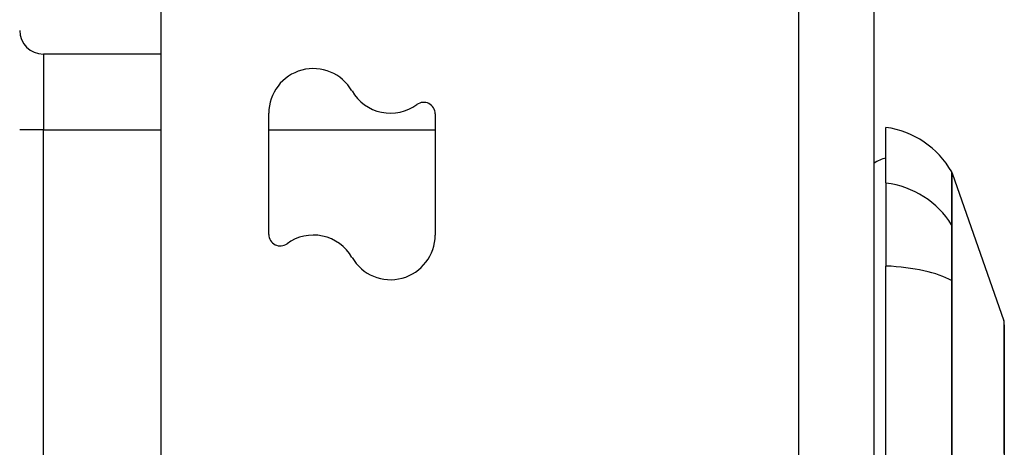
# Model space of a CAD drawing. Header units: inches. Extents: x 27 to 746, y 82 to 339.
# Tile 82 of 193: x 208.704 to 209.994, y 216.802 to 217.362. Entities that reach past the tile are written whole.
import ezdxf

# ---------------------------------------------------------------- set-up
doc = ezdxf.new("R2010")
doc.units = ezdxf.units.IN
doc.header["$MEASUREMENT"] = 0
doc.layers.add('Visible Edges(ANSI)', color=7, linetype='Continuous', lineweight=25)
doc.layers.add('Visible Tangent Edges(ANSI)', color=7, linetype='Continuous', lineweight=25)

msp = doc.modelspace()

# ---------------------------------------------------------------- linework, layer by layer
at = {"layer": 'Visible Edges(ANSI)'}
for p, q in [((208.8891, 194.3329), (208.8891, 217.9359)), ((209.8231, 217.9359), (209.8231, 194.2159)), ((208.8891, 217.3171), (208.7346, 217.3171)), ((209.0301, 217.0809), (209.0301, 217.2397)), ((209.2481, 217.2389), (209.2481, 217.0801)), ((209.8389, 217.1484), (209.8389, 217.2211)), ((209.9258, 217.1612), (209.9935, 216.9677)), ((209.8389, 217.1484), (209.8389, 217.0396)), ((209.8389, 216.1822), (209.8389, 217.0396))]:
    msp.add_line(p, q, dxfattribs=at)
at = {"layer": 'Visible Edges(ANSI)', "flags": 128}
msp.add_lwpolyline([(209.9939, 216.7942), (209.9939, 216.8088), (209.994, 216.823), (209.994, 216.8368), (209.994, 216.8499), (209.994, 216.8625), (209.994, 216.8745), (209.994, 216.8858), (209.994, 216.8965), (209.9939, 216.9064), (209.9939, 216.9157), (209.9939, 216.9243), (209.9939, 216.9321), (209.9939, 216.9392), (209.9939, 216.9454), (209.9938, 216.9509), (209.9938, 216.9555), (209.9938, 216.9593), (209.9938, 216.9623), (209.9938, 216.9644), (209.9938, 216.9657), (209.9938, 216.9661)], dxfattribs=at)
at = {"layer": 'Visible Edges(ANSI)'}
for centre, radius, start, end in [((208.7346, 217.3481), 0.031, 180, 270), ((209.0885, 217.2397), 0.0584, 30, 180), ((209.1897, 217.2981), 0.0584, 210, 306.2531), ((209.2331, 217.2389), 0.015, 0, 126.2531), ((209.8226, 217.1041), 0.1181, 29.8169, 82.0587), ((209.8468, 217.1424), 0.0394, 101.537, 126.8699), ((209.9165, 217.158), 0.00984, 19.29, 29.8169), ((209.0451, 217.0809), 0.015, 180, 306.2531), ((209.0885, 217.0217), 0.0584, 30, 126.2531), ((209.1897, 217.0801), 0.0584, 210, 0), ((209.9889, 216.9661), 0.00492, 0.1731, 19.29)]:
    msp.add_arc(centre, radius, start, end, dxfattribs=at)
at = {"layer": 'Visible Tangent Edges(ANSI)'}
for p, q in [((209.7241, 217.9359), (209.7241, 194.2159)), ((208.7346, 217.3171), (208.7346, 217.2181)), ((208.7346, 217.2181), (208.7036, 217.2181)), ((208.7346, 217.2181), (208.8891, 217.2181)), ((208.7346, 195.0124), (208.7346, 217.2181)), ((209.0301, 217.2181), (209.2481, 217.2181)), ((209.9258, 217.1612), (209.9935, 216.9677)), ((209.9258, 217.0914), (209.9258, 217.0916)), ((209.9258, 217.0192), (209.9258, 217.0197))]:
    msp.add_line(p, q, dxfattribs=at)
at = {"layer": 'Visible Tangent Edges(ANSI)', "flags": 128}
for points in [[(209.925, 217.1629), (209.925, 217.1628), (209.925, 217.1624), (209.925, 217.1618), (209.925, 217.1609), (209.925, 217.1599), (209.925, 217.1585), (209.925, 217.1569), (209.925, 217.1551), (209.925, 217.1531), (209.925, 217.1508), (209.925, 217.1482), (209.925, 217.1455), (209.925, 217.1424), (209.925, 217.1392), (209.9249, 217.1357), (209.9249, 217.1319), (209.9249, 217.128), (209.9249, 217.1238), (209.9249, 217.1193), (209.9249, 217.1147), (209.9249, 217.1098), (209.9249, 217.1046), (209.9249, 217.0993), (209.9248, 217.0937)], [(209.9258, 217.0916), (209.9258, 217.0972), (209.9258, 217.1026), (209.9258, 217.1077), (209.9258, 217.1127), (209.9258, 217.1174), (209.9258, 217.1218), (209.9258, 217.126), (209.9258, 217.13), (209.9258, 217.1338), (209.9258, 217.1373), (209.9258, 217.1406), (209.9258, 217.1437), (209.9258, 217.1465), (209.9258, 217.149), (209.9258, 217.1513), (209.9258, 217.1534), (209.9258, 217.1552), (209.9258, 217.1568), (209.9258, 217.1582), (209.9258, 217.1593), (209.9258, 217.1601), (209.9258, 217.1607), (209.9258, 217.1611), (209.9258, 217.1612)], [(209.9248, 217.0937), (209.9248, 217.0922), (209.9248, 217.0905), (209.9248, 217.0886), (209.9248, 217.0866), (209.9248, 217.0845), (209.9248, 217.0822), (209.9248, 217.0797), (209.9248, 217.0772), (209.9248, 217.0745), (209.9248, 217.0716), (209.9248, 217.0686), (209.9248, 217.0655), (209.9248, 217.0623), (209.9248, 217.059), (209.9248, 217.0555), (209.9248, 217.052), (209.9248, 217.0483), (209.9248, 217.0446), (209.9248, 217.0408), (209.9248, 217.0369), (209.9248, 217.0329), (209.9248, 217.0288), (209.9248, 217.0247), (209.9248, 217.0205)], [(209.9258, 217.0197), (209.9258, 217.0238), (209.9258, 217.0278), (209.9258, 217.0318), (209.9258, 217.0357), (209.9258, 217.0395), (209.9258, 217.0432), (209.9258, 217.0469), (209.9258, 217.0504), (209.9258, 217.0539), (209.9258, 217.0573), (209.9258, 217.0605), (209.9258, 217.0637), (209.9258, 217.0667), (209.9258, 217.0696), (209.9258, 217.0724), (209.9258, 217.0751), (209.9258, 217.0776), (209.9258, 217.08), (209.9258, 217.0823), (209.9258, 217.0844), (209.9258, 217.0864), (209.9258, 217.0882), (209.9258, 217.0899), (209.9258, 217.0914)], [(209.9248, 217.0205), (209.9249, 216.9875), (209.9249, 216.9542), (209.9249, 216.9206), (209.9249, 216.8867), (209.925, 216.8525), (209.925, 216.8182), (209.925, 216.7837)], [(209.9258, 216.7832), (209.9258, 216.8176), (209.9258, 216.8519), (209.9258, 216.8859), (209.9258, 216.9197), (209.9258, 216.9532), (209.9258, 216.9864), (209.9258, 217.0192)], [(209.9935, 216.9677), (209.9935, 216.9675), (209.9935, 216.9671), (209.9935, 216.9663), (209.9935, 216.9653), (209.9935, 216.9639), (209.9936, 216.9622), (209.9936, 216.9603), (209.9936, 216.9581), (209.9936, 216.9555), (209.9936, 216.9527), (209.9936, 216.9496), (209.9936, 216.9462), (209.9936, 216.9425), (209.9937, 216.9385), (209.9937, 216.9343), (209.9937, 216.9297), (209.9937, 216.9249), (209.9937, 216.9199), (209.9937, 216.9146), (209.9938, 216.909), (209.9938, 216.9032), (209.9938, 216.8972), (209.9938, 216.8909), (209.9938, 216.8843)], [(209.9938, 216.8843), (209.9938, 216.8826), (209.9938, 216.8809), (209.9938, 216.8792), (209.9938, 216.8775), (209.9938, 216.8757), (209.9939, 216.8739), (209.9939, 216.8722), (209.9939, 216.8704), (209.9939, 216.8686), (209.9939, 216.8667), (209.9939, 216.8649), (209.9939, 216.863), (209.9939, 216.8612), (209.9939, 216.8593), (209.9939, 216.8574), (209.9939, 216.8555), (209.9939, 216.8536), (209.9939, 216.8516), (209.9938, 216.8497), (209.9938, 216.8477), (209.9938, 216.8458), (209.9938, 216.8438), (209.9938, 216.8418), (209.9938, 216.8398)], [(209.9938, 216.8398), (209.9938, 216.8236), (209.9938, 216.8066), (209.9937, 216.789)]]:
    msp.add_lwpolyline(points, dxfattribs=at)
at = {"layer": 'Visible Tangent Edges(ANSI)'}
msp.add_arc((209.9889, 216.9661), 0.00492, 0.1731, 19.29, dxfattribs=at)
for centre, major_axis, ratio, start_param, end_param in [((209.8226, 217.0379), (0.1181, 0), 0.943995, 0.523835, 1.432195), ((209.9163, 217.0891), (0.00984, -0.00008), 0.945463, 0.267645, 0.531352), ((209.8226, 217.001), (0.1181, 0), 0.32996, 0.523835, 1.432195), ((209.9163, 217.0188), (0.00984, 0.00003), 0.32572, 0.259229, 0.522936)]:
    msp.add_ellipse(centre, major_axis=major_axis, ratio=ratio, start_param=start_param, end_param=end_param, dxfattribs=at)

doc.saveas('drawing.dxf')
